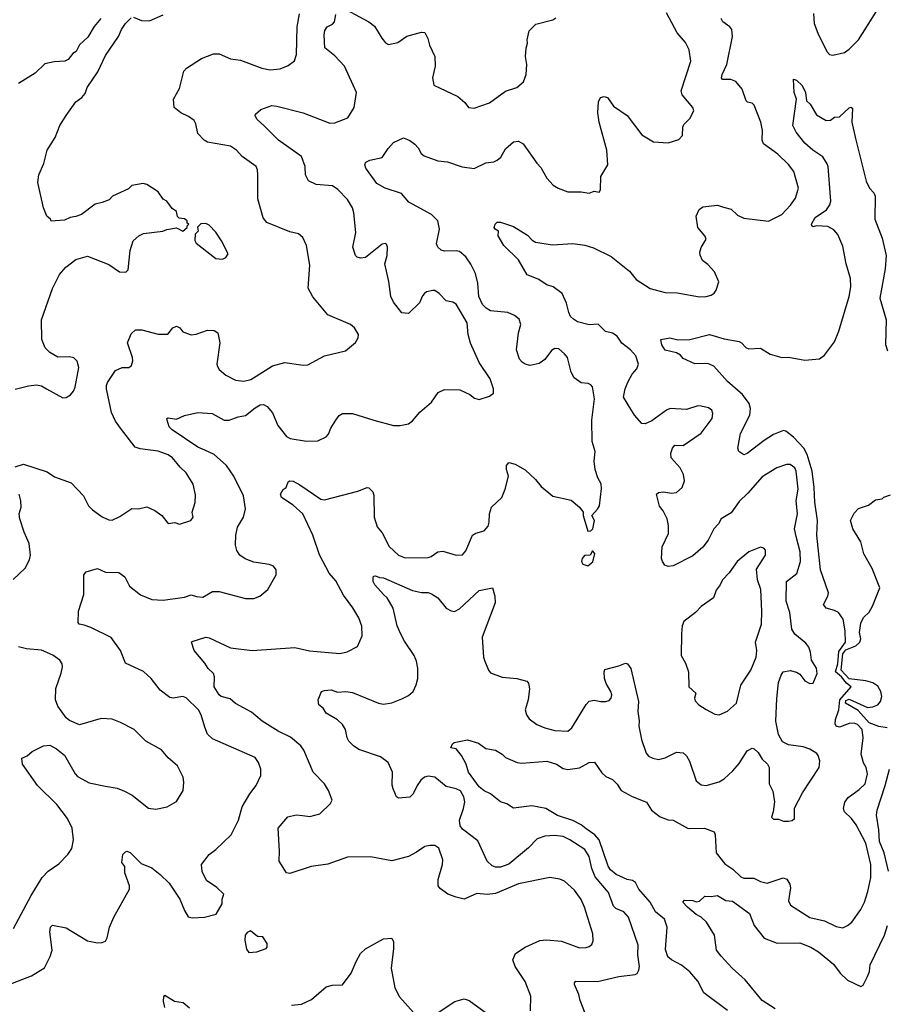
# Model space of a CAD drawing. Extents: x 2199565 to 2323334, y 894172 to 1018966.
# Tile 76 of 256: x 2266633 to 2271900, y 909305 to 915288. Entities that reach past the tile are written whole.
import ezdxf

# ---------------------------------------------------------------- set-up
doc = ezdxf.new("R2010")
doc.units = 0

msp = doc.modelspace()

# ---------------------------------------------------------------- linework, layer by layer
at = {"layer": '0CON10XD'}
for points in [[(2266605, 912571.2), (2266655, 912588), (2266800.2, 912540.2), (2266845, 912510), (2266945, 912474), (2267020, 912395), (2267050, 912335), (2267075, 912308.8), (2267135, 912268), (2267175, 912248.8), (2267195, 912246.7), (2267241.2, 912268.8), (2267315, 912318.8), (2267355, 912316.2), (2267405, 912328), (2267455, 912306.7), (2267497.5, 912275), (2267535, 912226.7), (2267575, 912232.5), (2267605, 912223.3), (2267673.3, 912245), (2267687.1, 912265), (2267682, 912295), (2267700, 912355), (2267701.7, 912401.7), (2267688, 912465), (2267645.5, 912535.5), (2267608.3, 912568.3), (2267562.5, 912625), (2267535, 912644.4), (2267475, 912666.9), (2267365, 912680), (2267335, 912690.8), (2267246.5, 912806.5), (2267215, 912848), (2267190.4, 912900.4), (2267159.5, 913045), (2267160, 913065), (2267165.8, 913084.2), (2267215, 913155.8), (2267255, 913174.2), (2267295.7, 913174.3), (2267312.9, 913187.1), (2267321.4, 913215), (2267318.6, 913235), (2267288, 913325), (2267311.2, 913378.8), (2267336.1, 913403.9), (2267375, 913402.5), (2267475, 913376.2), (2267533, 913377), (2267564.1, 913415.9), (2267585, 913426.7), (2267606.7, 913415), (2267625, 913391.2), (2267675, 913373.8), (2267705, 913376.2), (2267775, 913402), (2267815, 913400), (2267837.5, 913385), (2267848.8, 913325), (2267832, 913195), (2267835, 913180), (2267845, 913163.3), (2267885, 913128), (2267945, 913097.5), (2267995, 913090.8), (2268038, 913102), (2268125, 913155.8), (2268170, 913185), (2268245, 913204.3), (2268355, 913188), (2268385, 913190.8), (2268485, 913246.2), (2268613.9, 913276.1), (2268673, 913327), (2268690, 913355), (2268692.5, 913375), (2268667.5, 913415), (2268642.5, 913435), (2268505.4, 913495.4), (2268415, 913604), (2268386.8, 913656.8), (2268396.8, 913796.8), (2268375.7, 913915), (2268354.4, 913964.4), (2268326.5, 913986.5), (2268275, 913998.1), (2268134, 914055), (2268113.1, 914083.1), (2268080.9, 914199.1), (2268081.2, 914345), (2268078.8, 914375), (2268070, 914395), (2267985.7, 914455.7), (2267950, 914495), (2267915, 914518.6), (2267775, 914544.4), (2267755, 914556), (2267715.8, 914595.8), (2267703.8, 914655), (2267693.3, 914675), (2267659.7, 914699.7), (2267612.7, 914722.7), (2267572.5, 914755), (2267567.5, 914805), (2267605, 914870), (2267630, 914975), (2267647, 914993), (2267738.8, 915051.2), (2267810.5, 915079.5), (2267845, 915080.6), (2267915, 915050.8), (2267975, 915042), (2268105, 914993.1), (2268155, 914982.9), (2268215, 914990), (2268265, 915010), (2268302.3, 915037.7), (2268315.6, 915075.6), (2268318.5, 915245), (2268334.1, 915324.1)], [(2268615, 915350.8), (2268755, 915274.4), (2268788.8, 915248.8), (2268832.9, 915175), (2268856.6, 915146.6), (2268875, 915137.5), (2268930.3, 915149.7), (2268985, 915186.9), (2269075, 915212), (2269095, 915210), (2269113.2, 915173.2), (2269122.7, 915132.7), (2269155.8, 915065), (2269157.5, 915005), (2269142, 914935), (2269149.5, 914889.5), (2269295, 914821.2), (2269337.5, 914785), (2269360, 914755), (2269395, 914751.2), (2269487.9, 914782.1), (2269585, 914853.8), (2269655, 914876.2), (2269695, 914911.2), (2269710.8, 914955), (2269715.8, 915015), (2269708, 915065), (2269711.2, 915115), (2269718.8, 915145), (2269716.2, 915165), (2269730.3, 915219.7), (2269769.3, 915260.7), (2269872.3, 915287.7), (2269891.4, 915298.6)], [(2269184.2, 914015.8), (2269174.4, 914065), (2269135, 914103.5), (2268998.3, 914178.3), (2268952.7, 914232.7), (2268855, 914264.3), (2268803, 914293), (2268736, 914385), (2268730, 914405), (2268737, 914423), (2268760, 914435), (2268835, 914451.4), (2268871.4, 914505), (2268905, 914540.8), (2268965, 914570), (2269005, 914554.2), (2269035, 914532), (2269055, 914510), (2269072.5, 914475), (2269091.1, 914461.1), (2269175, 914431.1), (2269234, 914424), (2269323, 914393), (2269395, 914383.3), (2269465, 914418), (2269515, 914423.8), (2269535, 914433.8), (2269556.6, 914453.4), (2269585.8, 914504.2), (2269635, 914546), (2269665, 914548.8), (2269692.7, 914532.7), (2269775, 914415.8), (2269800, 914390), (2269836, 914325), (2269875, 914282), (2269905, 914264), (2269965, 914242.5), (2270045, 914241.2), (2270095, 914233.8), (2270125, 914246.7), (2270155, 914240), (2270162.5, 914255), (2270164, 914335), (2270206.7, 914405), (2270201.4, 914495), (2270154.4, 914665), (2270147.7, 914722.3), (2270151.7, 914788.3), (2270163.9, 914816.1), (2270185, 914821.2), (2270205.6, 914815.6), (2270242.3, 914762.3), (2270325, 914706), (2270415, 914588), (2270485, 914546.2), (2270575, 914538.8), (2270639.5, 914560.5), (2270661.2, 914585), (2270663.8, 914635), (2270669.5, 914650.5), (2270705, 914686.7), (2270731.2, 914735), (2270723.8, 914755), (2270660.3, 914830.3), (2270652.5, 914855), (2270711.2, 915035), (2270701.2, 915105), (2270678.8, 915148.8), (2270627.9, 915207.9), (2270565, 915330)], [(2271456.9, 915325), (2271462.5, 915265), (2271483.3, 915205), (2271539.2, 915095), (2271555, 915076), (2271575, 915071.4), (2271645, 915088.2), (2271675, 915109.1), (2271730.4, 915165), (2271838.2, 915335)], [(2266605, 913042.9), (2266685.8, 913064.2), (2266735, 913070), (2266765, 913064), (2266795, 913044), (2266895, 912990), (2266915, 912993.3), (2266942, 913008), (2266959.7, 913030.3), (2266969.2, 913055), (2266991.4, 913175), (2266982.7, 913212.7), (2266962.7, 913232.7), (2266935, 913239.2), (2266865, 913238), (2266815, 913265.8), (2266787.1, 913295), (2266766.9, 913345), (2266764.5, 913465), (2266832.9, 913655), (2266875, 913740), (2266913.3, 913785), (2266975, 913830), (2267045, 913850.8), (2267175, 913800), (2267240, 913755), (2267277, 913753), (2267291.7, 913768.3), (2267304.1, 913885.9), (2267323.3, 913945), (2267357.5, 913975), (2267385, 913988.8), (2267503, 914003), (2267527, 914013), (2267585, 914022.5), (2267625, 914002.5), (2267650, 914025), (2267650, 914035), (2267660, 914045), (2267651.7, 914051.7), (2267650, 914065), (2267635, 914077.5), (2267601.7, 914081.7), (2267592.5, 914092.5), (2267585, 914122.5), (2267560.5, 914140.5), (2267527.5, 914185), (2267505, 914197.5), (2267475, 914242.5), (2267406.1, 914286.1), (2267383, 914293), (2267315, 914280), (2267295, 914260), (2267197.5, 914215), (2267175.7, 914194.3), (2267135, 914176.2), (2267092.3, 914167.7), (2267007.5, 914105), (2266975, 914091.2), (2266940, 914085), (2266905, 914070), (2266823.3, 914063.3), (2266820, 914075), (2266797.5, 914095), (2266777.5, 914145), (2266742.3, 914297.7), (2266750, 914345), (2266778.8, 914415), (2266800, 914495), (2266848, 914572), (2266876.7, 914645), (2266915.6, 914705), (2266975, 914789.2), (2267010, 914815), (2267030.9, 914839.1), (2267043.8, 914875), (2267108.3, 914971.7), (2267155, 915070), (2267232.5, 915185), (2267251.3, 915228.7), (2267276.2, 915265), (2267310.7, 915299.3)], [(2267126.7, 915295), (2267085, 915246.7), (2267047.9, 915182.1), (2266996.7, 915135), (2266975.9, 915094.1), (2266955, 915082.5), (2266926.7, 915045), (2266907.5, 915035), (2266841.7, 915031.7), (2266785, 915020), (2266727, 914963), (2266625, 914900)], [(2267325, 915302.5), (2267373.9, 915283.9), (2267421.7, 915281.7), (2267505, 915317.5)], [(2267366.2, 911793.8), (2267435, 911765.5), (2267505, 911760.5), (2267635, 911779.2), (2267675, 911794.2), (2267707.7, 911782.3), (2267745, 911780), (2267805, 911813.8), (2267845, 911814), (2268005, 911771.2), (2268055, 911771.2), (2268092.5, 911785), (2268140, 911825), (2268192.5, 911915), (2268192.5, 911945), (2268175, 911966.7), (2268148.3, 911978.3), (2268055, 911992.5), (2268002.4, 912012.4), (2267971.2, 912035), (2267953, 912063), (2267944.3, 912094.3), (2267945.7, 912155), (2267956.9, 912205), (2267992.5, 912265), (2268004.4, 912315), (2267992.2, 912395), (2267934.6, 912515), (2267889.8, 912579.7), (2267815, 912645.5), (2267757.5, 912672.5), (2267715, 912689.6), (2267559.2, 912795), (2267541.4, 912815), (2267528.8, 912855), (2267527.5, 912865), (2267535, 912868.8), (2267585, 912861.2), (2267635, 912883.3), (2267715, 912902), (2267802.5, 912895), (2267875, 912854), (2267905, 912854.2), (2267960, 912875), (2268005, 912882.7), (2268065, 912930), (2268095, 912946.9), (2268115, 912949.4), (2268137.2, 912937.2), (2268168.9, 912898.9), (2268202.4, 912822.4), (2268253.8, 912755), (2268276.1, 912743.9), (2268375, 912728), (2268445, 912728.8), (2268496.1, 912753.9), (2268510.7, 912769.3), (2268523.3, 912805), (2268553.8, 912855), (2268575, 912883.3), (2268594.2, 912895.8), (2268655, 912894.2), (2268785, 912854.3), (2268905, 912822.5), (2268945, 912821.4), (2268995, 912833.1), (2269019.8, 912850.2), (2269065, 912904), (2269136.4, 912963.6), (2269177, 913023), (2269215, 913040), (2269307.9, 913037.9), (2269369.7, 913009.7), (2269397.3, 912987.3), (2269425, 912980), (2269489.1, 913000.9), (2269511.7, 913018.3), (2269512, 913045), (2269491.9, 913105), (2269426, 913205), (2269372.6, 913322.6), (2269358.1, 913375), (2269353.3, 913445), (2269285, 913558.8), (2269265, 913571.2), (2269225, 913580), (2269182.5, 913625), (2269155, 913642.5), (2269143, 913643), (2269106.1, 913633.9), (2269093.3, 913625), (2269080.3, 913609.7), (2269063, 913567), (2268995, 913503.3), (2268955, 913506.7), (2268905, 913571.2), (2268888.6, 913605), (2268876.3, 913696.3), (2268851.4, 913805), (2268865.6, 913855), (2268868.8, 913905), (2268863, 913923), (2268855, 913927.5), (2268835, 913923.3), (2268735, 913842.5), (2268705, 913838), (2268684.1, 913844.1), (2268674.3, 913854.3), (2268658.1, 913905), (2268675.5, 913995), (2268663.8, 914115), (2268655, 914144), (2268624.4, 914195), (2268566.5, 914256.5), (2268535, 914278.9), (2268435, 914287.5), (2268388.8, 914308.8), (2268370.8, 914345), (2268366.9, 914395), (2268346, 914456), (2268206.7, 914555), (2268121.2, 914641.2), (2268073.2, 914683.2), (2268063.8, 914705), (2268066.1, 914713.9), (2268098.8, 914741.2), (2268164.5, 914765.5), (2268195, 914762.9), (2268355, 914721.1), (2268518.3, 914658.3), (2268548.9, 914661.1), (2268627.9, 914692.1), (2268665.8, 914755), (2268680.5, 914845), (2268607.8, 915005), (2268548.1, 915068.1), (2268486.6, 915116.6), (2268482.9, 915195), (2268488.3, 915221.7), (2268501.2, 915245), (2268535, 915261.2), (2268545.7, 915274.3), (2268555, 915320)], [(2270543.6, 912303.6), (2270522.4, 912332.4), (2270504.3, 912405.7), (2270515, 912416), (2270545, 912420), (2270595, 912410.6), (2270625, 912415.7), (2270660, 912445), (2270673.1, 912485), (2270668.1, 912525), (2270647.5, 912565), (2270592.5, 912625), (2270590, 912655), (2270600, 912685), (2270615, 912702), (2270665, 912700), (2270774, 912775), (2270841.2, 912865), (2270846, 912895), (2270838.8, 912915), (2270819.7, 912929.7), (2270775, 912940), (2270755, 912940.8), (2270685, 912920), (2270585.5, 912924.5), (2270563.7, 912916.3), (2270475, 912850.6), (2270435, 912831.9), (2270415, 912834.3), (2270368.9, 912885), (2270303.3, 912995), (2270312.5, 913045), (2270328.6, 913085), (2270355, 913133.8), (2270383, 913167), (2270394, 913195), (2270377.8, 913245), (2270345, 913282.7), (2270293, 913323), (2270265, 913364.3), (2270235, 913382.5), (2270194.3, 913394.3), (2270148.5, 913438.5), (2270095, 913433.3), (2270022.5, 913452.5), (2269998.4, 913468.4), (2269981.5, 913485), (2269969.5, 913509.5), (2269957.1, 913565), (2269930.9, 913625), (2269875.4, 913665), (2269837.6, 913677.6), (2269785, 913710.4), (2269717.1, 913737.1), (2269665, 913828.8), (2269575, 913916.2), (2269540, 913975), (2269542.5, 914002.5), (2269522.5, 914015), (2269517.5, 914025), (2269523.3, 914045), (2269535, 914056.7), (2269555, 914056.7), (2269635, 914030.8), (2269719.5, 913979.5), (2269748.3, 913948.3), (2269767.1, 913937.1), (2269870.5, 913920.5), (2269995, 913928.5), (2270067.6, 913917.6), (2270120.7, 913900.7), (2270228.3, 913848.3), (2270339, 913759), (2270379.6, 913709.6), (2270465, 913654.5), (2270555, 913629.4), (2270628.8, 913628.8), (2270765, 913604.2), (2270805, 913606.2), (2270835, 913613.8), (2270853.9, 913626.1), (2270865.9, 913644.1), (2270882.5, 913695), (2270855.8, 913755.8), (2270815, 913801.2), (2270783.8, 913825), (2270767.7, 913857.7), (2270766, 913875), (2270775.7, 913904.3), (2270806, 913955), (2270798, 913975), (2270754.2, 914025), (2270744, 914095), (2270763.3, 914135), (2270785, 914150), (2270875, 914160), (2270909.6, 914149.6), (2270956.1, 914136.1), (2270995, 914100), (2271035, 914081.5), (2271185, 914064), (2271265, 914104.4), (2271318.1, 914161.9), (2271347.2, 914202.8), (2271366.9, 914265), (2271337.1, 914365), (2271305, 914408.6), (2271241.1, 914471.1), (2271153, 914533), (2271146, 914555), (2271147.8, 914615), (2271138.2, 914665), (2271097.8, 914767.8), (2271085, 914780), (2271057, 914787), (2271048, 914795), (2271024.4, 914865), (2270985, 914911.9), (2270955, 914924.5), (2270905, 914924.4), (2270898.1, 914935), (2270901.5, 914955), (2270931.2, 915015), (2270965.3, 915185.3), (2270961.7, 915228.3), (2270948.6, 915245), (2270905.7, 915275), (2270895.6, 915295)], [(2270935, 909267.5), (2270791.2, 909375), (2270755.5, 909445.5), (2270705, 909502.5), (2270655, 909543.1), (2270594.2, 909575), (2270573, 909593), (2270557.6, 909637.6), (2270567.5, 909775), (2270552.2, 909822.2), (2270498, 909868), (2270465, 909925.4), (2270395.5, 910005), (2270375, 910045.5), (2270357.9, 910057.9), (2270325, 910063.6), (2270257.5, 910095), (2270223.1, 910123.1), (2270210.4, 910145), (2270155.1, 910305.1), (2270129.2, 910335), (2270075, 910371.5), (2270045, 910395.5), (2269995, 910422.8), (2269902, 910452), (2269830.8, 910495), (2269745, 910511.1), (2269635, 910498), (2269592.7, 910522.7), (2269555, 910535.4), (2269495, 910584.5), (2269455, 910602), (2269425, 910626.9), (2269361.1, 910715), (2269345.6, 910765), (2269317.9, 910817.9), (2269285, 910856.7), (2269254.1, 910864.1), (2269262.7, 910887.3), (2269274.1, 910895.9), (2269355, 910912.5), (2269421.2, 910891.2), (2269465, 910860), (2269525, 910848.8), (2269565, 910826.2), (2269585.8, 910805.8), (2269655.5, 910775.5), (2269685, 910770), (2269836.4, 910783.6), (2269895.3, 910765.3), (2269935, 910738.5), (2269965, 910732.7), (2270035, 910743.1), (2270095, 910774.2), (2270126, 910776), (2270171.3, 910711.3), (2270195, 910690), (2270235, 910671.2), (2270263.4, 910643.4), (2270288.8, 910605), (2270355, 910568.5), (2270442.9, 910532.9), (2270472.5, 910485), (2270526, 910445), (2270575, 910426.5), (2270605, 910424.3), (2270695, 910374.4), (2270795, 910375.6), (2270854, 910354), (2270860.8, 910335), (2270865.5, 910225), (2270918.9, 910158.9), (2270966.5, 910126.5), (2271015, 910080.4), (2271035, 910072.5), (2271095, 910071.8), (2271135, 910052.1), (2271175, 910041.5), (2271273, 910073), (2271296, 910065), (2271314.4, 910035), (2271317.4, 910012.6), (2271305.8, 909935), (2271318.3, 909908.3), (2271435, 909831.9), (2271525, 909812.5), (2271595, 909777.5), (2271635, 909770), (2271665, 909784), (2271690, 909805), (2271745, 909882), (2271766.5, 909925), (2271788.5, 909991.5), (2271806, 910075), (2271806.8, 910155), (2271774.7, 910284.7), (2271717.5, 910395), (2271688.9, 910435), (2271646.7, 910475), (2271639.1, 910495), (2271647.3, 910532.7), (2271667.3, 910562.7), (2271735, 910610.6), (2271771.4, 910645), (2271785.5, 910705), (2271777.1, 910745), (2271762.4, 910772.4), (2271746.5, 910825), (2271759.1, 910925), (2271754.3, 910975), (2271725.3, 911005.3), (2271705, 911014.5), (2271675, 911011.5), (2271615, 910989.4), (2271596.2, 910995), (2271590, 911010), (2271591.9, 911035), (2271611.1, 911095), (2271617.6, 911155), (2271686.9, 911235), (2271657.4, 911257.4), (2271627.9, 911295), (2271592.1, 911325), (2271605.3, 911375), (2271611.2, 911448.8), (2271652.1, 911505), (2271650.7, 911575), (2271636.9, 911645), (2271608.5, 911685), (2271585, 911698.2), (2271535, 911711.4), (2271519.2, 911735), (2271545.5, 911785), (2271547.8, 911805), (2271499.6, 911945), (2271477.2, 912155), (2271482.7, 912245), (2271465.7, 912355.7), (2271462, 912445), (2271449.1, 912545), (2271420, 912645), (2271399.4, 912685), (2271335, 912751.8), (2271288.6, 912788.6), (2271275, 912791.1), (2271215, 912766.9), (2271158.5, 912731.5), (2271055, 912651.2), (2271033.6, 912643.6), (2271003.6, 912663.6), (2270996.7, 912685), (2271014.1, 912774.1), (2271071.4, 912885), (2271075.6, 912925), (2271067.1, 912955), (2271025, 913011.1), (2270935, 913089.4), (2270852.4, 913182.4), (2270815, 913199.5), (2270735.9, 913195.9), (2270665, 913230), (2270649.2, 913249.2), (2270625, 913264.4), (2270555, 913280.8), (2270535, 913312.5), (2270530, 913345), (2270585, 913354.2), (2270633, 913343), (2270705.9, 913344.1), (2270825, 913375.8), (2270915, 913348), (2271005, 913332.5), (2271020, 913325), (2271045.5, 913295.5), (2271065, 913287.1), (2271135, 913292), (2271195, 913255.7), (2271265, 913235.7), (2271305, 913237.5), (2271405, 913219.5), (2271495, 913227.3), (2271525, 913248.9), (2271585, 913330.6), (2271611.6, 913395), (2271673.7, 913605), (2271684, 913665), (2271681.5, 913715), (2271655.4, 913805), (2271635, 913911.9), (2271605, 913982.9), (2271580.9, 914010.8), (2271545, 914032.1), (2271475, 914036), (2271455, 914030), (2271446.7, 914035), (2271446.2, 914045), (2271468.6, 914085), (2271537, 914133), (2271557.7, 914162.2), (2271563.3, 914185), (2271547.1, 914395), (2271541.1, 914411.1), (2271515, 914455.6), (2271454, 914495), (2271405, 914538), (2271352.5, 914605), (2271331.9, 914645), (2271354, 914805), (2271340, 914845), (2271335, 914927.5), (2271355, 914920), (2271388.9, 914888.9), (2271408, 914845), (2271414, 914795), (2271436.7, 914775), (2271475, 914710), (2271535, 914676.2), (2271561.7, 914678.3), (2271585, 914696), (2271615, 914696.7), (2271675, 914753.3), (2271685, 914756.7), (2271695, 914750), (2271690, 914665), (2271712.5, 914565), (2271777, 914307), (2271797.1, 914265), (2271824.3, 914235), (2271833.3, 914215), (2271830, 914075), (2271875, 913961.2), (2271899.3, 913855), (2271893.5, 913775), (2271861.1, 913595), (2271899.6, 913465), (2271894.5, 913315), (2271908, 913275)], [(2269736.7, 909265), (2269738.8, 909355), (2269705, 909443.3), (2269644.6, 909534.6), (2269629.4, 909575), (2269647.1, 909615), (2269705, 909653.5), (2269795, 909692.5), (2269835, 909697.5), (2269925, 909689.5), (2270035, 909647.5), (2270075, 909650), (2270095, 909656.2), (2270110.5, 909669.5), (2270118.8, 909691.2), (2270115.9, 909734.1), (2270066.6, 909896.6), (2270045, 909942), (2270005, 909999.2), (2269945, 910054.2), (2269915.6, 910065.6), (2269855, 910075.8), (2269665, 910037.5), (2269525, 909978), (2269475, 909972.9), (2269410.7, 909979.3), (2269335, 909944.3), (2269285, 909956.9), (2269235, 909974.3), (2269188.7, 910008.7), (2269175.8, 910025), (2269175.6, 910064.4), (2269202.5, 910155), (2269204.1, 910184.1), (2269181.2, 910255), (2269155, 910270), (2269125, 910271.2), (2269096.1, 910263.9), (2269045, 910228.8), (2268995, 910203.8), (2268895, 910178.1), (2268765, 910201.4), (2268625, 910198.9), (2268505, 910157.8), (2268405, 910141.9), (2268275, 910100), (2268255, 910103.3), (2268209.2, 910175), (2268212.5, 910235), (2268204.2, 910375), (2268263.3, 910445), (2268314.2, 910455.8), (2268351.9, 910451.9), (2268396.1, 910446.1), (2268457, 910463), (2268522.5, 910525), (2268532.5, 910545), (2268510, 910605), (2268485.8, 910645.8), (2268415.6, 910715.6), (2268359.7, 910849.7), (2268342, 910875), (2268278.1, 910928.1), (2268204.8, 910964.8), (2268105.8, 911025), (2268041.2, 911081.2), (2267945, 911132.9), (2267912.1, 911162.1), (2267856.6, 911176.6), (2267845.8, 911185), (2267815.7, 911235), (2267816.7, 911295), (2267810, 911315), (2267778, 911345), (2267758.3, 911378.3), (2267693.3, 911455), (2267677.5, 911505), (2267680.7, 911509.3), (2267765, 911535.4), (2267785, 911532.9), (2267915, 911471.5), (2268045, 911454.3), (2268305, 911472.9), (2268395, 911452.5), (2268577.7, 911437.7), (2268623, 911447), (2268685, 911478.8), (2268714.2, 911545), (2268713.2, 911603.2), (2268695, 911653.3), (2268658.1, 911715), (2268600.6, 911790.6), (2268555, 911878), (2268514.4, 911925), (2268455.9, 912035.9), (2268415, 912156), (2268354.4, 912285), (2268295, 912337.5), (2268225, 912384), (2268218.8, 912405), (2268235, 912432.5), (2268252.5, 912445), (2268265, 912480), (2268275, 912486.7), (2268295, 912483.3), (2268335, 912462.5), (2268464, 912375), (2268485, 912370), (2268687, 912423), (2268745, 912446), (2268755, 912443.3), (2268779.2, 912419.2), (2268785.9, 912395.9), (2268788.2, 912265), (2268805, 912206.2), (2268835, 912170), (2268878, 912088), (2268934.2, 912035), (2268975, 912017.8), (2269115, 912019.2), (2269134.4, 912025.6), (2269175, 912054), (2269205, 912058.6), (2269285, 912034.4), (2269323.2, 912036.8), (2269345, 912061.2), (2269384.4, 912155), (2269405, 912167.8), (2269455, 912182.9), (2269479.8, 912210.2), (2269486.9, 912235), (2269488.6, 912285), (2269500.8, 912325), (2269564.2, 912385), (2269584.4, 912435), (2269604, 912515), (2269591.2, 912555), (2269591.7, 912578.3), (2269605, 912597.5), (2269645, 912588), (2269705, 912553.8), (2269768.8, 912495), (2269801.7, 912451.7), (2269873, 912393), (2269985, 912367.5), (2270035, 912326.7), (2270057.5, 912295), (2270057.5, 912275), (2270085, 912180), (2270105, 912182.5), (2270116.1, 912193.9), (2270126.7, 912245), (2270110, 912275), (2270145, 912313.3), (2270156, 912335), (2270169.2, 912439.2), (2270167.3, 912467.3), (2270146.7, 912505), (2270131.2, 912555), (2270124.2, 912605), (2270130, 912665), (2270112.9, 912725), (2270110, 912855), (2270125.7, 912985), (2270115, 913057.5), (2270105, 913070), (2270087.3, 913077.3), (2270045, 913082), (2270002.6, 913112.6), (2269985, 913146.7), (2269961.4, 913235), (2269945, 913258), (2269908.8, 913288.8), (2269885, 913289.2), (2269865, 913278), (2269825, 913224), (2269790.5, 913199.5), (2269735, 913185.8), (2269705, 913194), (2269686.8, 913206.8), (2269671.4, 913225), (2269652.6, 913282.6), (2269664.5, 913385), (2269677.8, 913435), (2269668.7, 913468.7), (2269641.2, 913491.2), (2269599.7, 913509.7), (2269495, 913519.6), (2269468.1, 913535), (2269445, 913557.8), (2269423.2, 913605), (2269417.9, 913687.9), (2269403.1, 913745), (2269375, 913803.3), (2269345, 913847.8), (2269305, 913880), (2269285, 913884.4), (2269215, 913881.4), (2269195, 913888), (2269173.8, 913905), (2269166.2, 913925), (2269184.2, 914015.8)], [(2267865, 913833.8), (2267885, 913842.5), (2267900, 913865), (2267858.8, 913945), (2267825, 913996.7), (2267785, 914040), (2267765, 914050), (2267733, 914047), (2267713, 914027), (2267717, 914003), (2267700, 913985), (2267697, 913947), (2267705, 913930), (2267825, 913836.7), (2267865, 913833.8)], [(2270072.7, 909245), (2270038.9, 909328.9), (2270030.9, 909365), (2270004.2, 909425), (2270004.2, 909435.8), (2270013.1, 909446.9), (2270145, 909443.8), (2270275, 909474.4), (2270374.2, 909485.8), (2270385, 909493.3), (2270396.9, 909513.1), (2270400.6, 909535), (2270390.5, 909605), (2270392.2, 909665), (2270332.2, 909835), (2270305, 909866.9), (2270256.7, 909886.7), (2270242.4, 909902.4), (2270210.9, 909985), (2270130.8, 910080.8), (2270110.6, 910130.6), (2270093.4, 910203.4), (2270066.7, 910245), (2269977.5, 910305), (2269935, 910325.5), (2269885, 910331.8), (2269825, 910327.5), (2269778.3, 910311.7), (2269725, 910256.9), (2269605, 910157.5), (2269555, 910138.9), (2269525, 910139.4), (2269505, 910146.9), (2269474.3, 910175), (2269417.8, 910297.8), (2269325, 910370), (2269309.3, 910389.3), (2269306.7, 910425), (2269330.8, 910495), (2269337.7, 910535), (2269332.5, 910565), (2269311.5, 910601.5), (2269285, 910614.6), (2269225, 910629.1), (2269156.3, 910686.3), (2269115, 910691.5), (2269094, 910685), (2269071.9, 910668.1), (2269048.1, 910635), (2269024.2, 910585), (2269005, 910564), (2268935, 910557.5), (2268922.5, 910565), (2268903.6, 910613.6), (2268897, 910637), (2268899.2, 910715), (2268872, 910775), (2268825, 910810), (2268695, 910854.3), (2268661.2, 910875), (2268634, 910905), (2268622.9, 910925), (2268612.2, 910975), (2268595, 911006), (2268565, 911034.2), (2268496.2, 911075), (2268478, 911105), (2268451.2, 911125), (2268446.2, 911155), (2268466.2, 911205), (2268485, 911212.9), (2268525.5, 911215.5), (2268565, 911202.2), (2268615, 911206.9), (2268655, 911200.5), (2268813.8, 911135), (2268845, 911128.1), (2268895, 911137.1), (2268955, 911160.8), (2268995, 911182), (2269024.2, 911205.8), (2269043.2, 911246.8), (2269051.9, 911285), (2269052.1, 911347.9), (2269045, 911390), (2269029.5, 911425), (2268971.2, 911511.2), (2268949.4, 911555), (2268928, 911605), (2268903, 911713), (2268865.4, 911775.4), (2268844, 911795), (2268791.2, 911855), (2268782, 911875), (2268781.2, 911895), (2268784, 911906), (2268795, 911908.8), (2268818.8, 911898.8), (2268845, 911896.9), (2269019.6, 911819.6), (2269075, 911808.1), (2269115, 911808.1), (2269135, 911800), (2269174, 911775), (2269225, 911711.9), (2269255, 911695.7), (2269275, 911692.5), (2269305, 911707.5), (2269425, 911818.8), (2269506.2, 911836.2), (2269520, 911785), (2269522.5, 911745), (2269444.5, 911535.5), (2269452.2, 911415), (2269459.4, 911389.4), (2269481.9, 911335), (2269495, 911320), (2269565, 911292.5), (2269655, 911284), (2269715, 911268.8), (2269725.8, 911255.8), (2269731.2, 911221.2), (2269722.5, 911155), (2269706, 911095), (2269713.8, 911065), (2269730.3, 911040.3), (2269776.7, 911005), (2269825, 910984.2), (2269885, 910970), (2269965, 910964.2), (2269988, 910985), (2270075, 911126), (2270095, 911147.5), (2270125, 911154.3), (2270165, 911144.4), (2270195, 911144.4), (2270215, 911151.4), (2270227.1, 911165), (2270231.9, 911185), (2270226.7, 911205), (2270197.8, 911255), (2270188.1, 911285), (2270184.4, 911325), (2270189.4, 911340.6), (2270275, 911361.4), (2270315, 911378.8), (2270327.5, 911375), (2270347.5, 911345), (2270393.6, 911145), (2270390.4, 911085), (2270398.7, 911028.7), (2270396.9, 910995), (2270412.2, 910915), (2270440.3, 910830.3), (2270455, 910813.8), (2270480.6, 910800.6), (2270515, 910792), (2270555, 910802.9), (2270625, 910838), (2270665, 910834), (2270686, 910815), (2270703.4, 910783.4), (2270745, 910663.3), (2270775, 910638.8), (2270805, 910634.3), (2270885, 910656.9), (2270915, 910675.7), (2270966.9, 910723.1), (2271005, 910768), (2271053.8, 910845), (2271085, 910860.8), (2271097.9, 910857.9), (2271122, 910835), (2271146.2, 910795), (2271178.8, 910765), (2271188, 910745), (2271188, 910645), (2271211.3, 910601.3), (2271220, 910535), (2271213.3, 910475), (2271202.5, 910442.5), (2271215, 910430), (2271245, 910430), (2271275, 910417.5), (2271305, 910417.5), (2271327, 910423), (2271342.5, 910435), (2271342.3, 910497.7), (2271390.3, 910589.7), (2271492.9, 910745), (2271495.7, 910785), (2271486.8, 910816.8), (2271478.3, 910828.3), (2271435, 910855.6), (2271395, 910868.9), (2271305, 910882.2), (2271269.8, 910899.8), (2271245.4, 910945), (2271229.6, 911025), (2271234.1, 911164.1), (2271245, 911260), (2271260, 911305), (2271274, 911325), (2271315, 911333.1), (2271355, 911322.5), (2271375, 911311.2), (2271405, 911270), (2271436.1, 911253.9), (2271455, 911257.5), (2271480, 911315), (2271475, 911347.5), (2271445.9, 911395.9), (2271440, 911445), (2271429.2, 911475), (2271410, 911500), (2271344.6, 911554.6), (2271325.6, 911585), (2271312.7, 911685), (2271291.8, 911755), (2271293.1, 911875), (2271356.7, 911923.3), (2271378.5, 911995), (2271376.5, 912055), (2271351.5, 912148.5), (2271341.2, 912195), (2271360.4, 912285), (2271351.8, 912365), (2271363.9, 912435), (2271352.5, 912545), (2271343.1, 912565), (2271315, 912584.4), (2271292.5, 912585), (2271235, 912564.4), (2271145, 912510), (2271059.1, 912410.9), (2271005, 912360), (2270957.9, 912292.1), (2270895.8, 912255), (2270880, 912225), (2270850.8, 912195), (2270817.1, 912125), (2270785, 912082), (2270725, 912031.2), (2270605, 911968.8), (2270575, 911966), (2270554.2, 911974.2), (2270538.8, 911995), (2270534, 912015), (2270538.6, 912085), (2270575.6, 912165), (2270576.5, 912215), (2270568.5, 912255), (2270543.6, 912303.6)], [(2266592.8, 911887.2), (2266666, 911955), (2266691.4, 912005), (2266698.1, 912035), (2266690.6, 912105), (2266660, 912175), (2266634.2, 912255), (2266630, 912285), (2266640.8, 912325), (2266638.9, 912365), (2266628.6, 912405)], [(2271905, 910985.8), (2271855, 910992.7), (2271795.7, 911015), (2271729.9, 911089.9), (2271652.1, 911135), (2271655, 911150.7), (2271675, 911160), (2271785, 911108.1), (2271817.7, 911112.3), (2271847.9, 911125), (2271865.2, 911144.8), (2271873.3, 911175), (2271867, 911205), (2271848.8, 911238.8), (2271817.8, 911257.8), (2271775, 911271.4), (2271675, 911283.5), (2271625, 911335.7), (2271635, 911435.2), (2271655, 911459.9), (2271715.6, 911484.4), (2271739.4, 911505), (2271746.2, 911525), (2271737.5, 911565), (2271745, 911621.2), (2271760.8, 911655), (2271795, 911688.8), (2271817.1, 911725), (2271860.8, 911835), (2271815, 911952.5), (2271763.4, 912043.4), (2271745.7, 912115), (2271696.7, 912195), (2271683.3, 912245), (2271705, 912290), (2271731.7, 912318.3), (2271791.7, 912338.3), (2271835, 912370), (2271875, 912377.5), (2271885, 912386.7), (2271925, 912400)], [(2270085, 911970), (2270117, 911993), (2270127.5, 912045), (2270115, 912060), (2270100, 912035), (2270065, 912032.5), (2270052.5, 912015), (2270047.5, 911995), (2270055, 911980), (2270085, 911970)], [(2270885, 911063.8), (2270935, 911086.7), (2270990, 911135), (2271016.4, 911245), (2271077.5, 911335), (2271110, 911415), (2271114, 911455), (2271104, 911505), (2271141.1, 911615), (2271142.7, 911695), (2271136.7, 911825), (2271116.9, 911885), (2271111.7, 911948.3), (2271166.2, 912035), (2271166.7, 912065), (2271155, 912077.5), (2271135, 912082.5), (2271085, 912063.3), (2271065, 912053.8), (2270993.8, 911995), (2270945, 911926.2), (2270903.8, 911885), (2270890, 911855), (2270865, 911822.5), (2270850, 911775), (2270775, 911722), (2270740, 911685), (2270669.2, 911630.8), (2270659.2, 911605), (2270655.8, 911555.8), (2270653.8, 911425), (2270679.1, 911379.1), (2270698, 911325), (2270700, 911235), (2270742.5, 911195), (2270733.8, 911166.2), (2270738.3, 911148.3), (2270760, 911125), (2270805.8, 911095.8), (2270858.3, 911068.3), (2270885, 911063.8)], [(2266537.3, 909412.7), (2266705, 909479.2), (2266783, 909527), (2266818.8, 909595), (2266830, 909635), (2266816.2, 909745), (2266820, 909775), (2266833, 909787), (2266915, 909769.2), (2267045, 909691.2), (2267105, 909678.8), (2267135, 909680), (2267155, 909690), (2267165, 909710), (2267178.6, 909775), (2267204.2, 909835), (2267300, 910005), (2267300.8, 910025), (2267272, 910105), (2267271.7, 910141.7), (2267253, 910167), (2267260, 910215), (2267275, 910232.5), (2267285, 910236.7), (2267305, 910227.5), (2267371.1, 910161.1), (2267435, 910134.4), (2267487.5, 910095), (2267540.9, 910040.9), (2267606, 909945), (2267633.8, 909875), (2267656.4, 909836.4), (2267680.8, 909830.8), (2267755.8, 909834.2), (2267826.4, 909853.6), (2267862.5, 909915), (2267863.3, 909945), (2267873.3, 909975), (2267830, 910015), (2267767.7, 910057.7), (2267742.7, 910112.7), (2267738, 910155), (2267783.7, 910216.3), (2267824.5, 910245.5), (2267918, 910335), (2267962.9, 910425), (2267985.6, 910505), (2268031.4, 910585), (2268070, 910635), (2268099.2, 910695), (2268097.5, 910735), (2268084, 910775), (2268063.8, 910805), (2267805, 910917.5), (2267775, 910946), (2267758.5, 910988.5), (2267735.6, 911065), (2267719.4, 911095), (2267645, 911167.1), (2267625, 911175.7), (2267565, 911165.7), (2267545, 911170), (2267486.2, 911215), (2267432.5, 911285), (2267385, 911328), (2267275, 911378.8), (2267245.4, 911455.4), (2267188, 911535), (2267064.3, 911594.3), (2267025, 911610), (2266994.1, 911614.1), (2266987.5, 911625), (2266991.2, 911695), (2267023.3, 911795), (2267022.5, 911915), (2267036, 911934), (2267105, 911954.2), (2267155, 911932), (2267235, 911930), (2267271.7, 911901.7), (2267300, 911845), (2267366.2, 911793.8)], [(2266594.5, 909765.5), (2266702.7, 909967.3), (2266768.9, 910075), (2266805.4, 910114.6), (2266870.3, 910159.7), (2266926.2, 910215), (2266948.8, 910251.2), (2266960.8, 910305), (2266951.5, 910375), (2266923.5, 910435), (2266859.5, 910519.5), (2266741.9, 910635), (2266650, 910765), (2266645, 910800), (2266677.5, 910815), (2266708.8, 910841.2), (2266777.5, 910875), (2266815, 910880), (2266857.1, 910857.1), (2266905, 910820), (2266970, 910705), (2266985, 910688.6), (2267055, 910651.1), (2267155, 910631.5), (2267225, 910617.8), (2267270.7, 910600.7), (2267315.4, 910575.4), (2267415, 910498), (2267459.5, 910490.5), (2267530, 910505), (2267585, 910537.5), (2267626, 910605), (2267630.8, 910655), (2267625.5, 910685.5), (2267592, 910755), (2267535, 910802), (2267495, 910850.8), (2267400, 910905), (2267328, 910975), (2267245, 911018.1), (2267195, 911037.8), (2267128.3, 911041.7), (2266997, 911003), (2266935, 911030), (2266916.2, 911045), (2266865, 911116.2), (2266851.1, 911155), (2266851.9, 911225), (2266885, 911317.5), (2266893.8, 911355), (2266891.2, 911375), (2266876.6, 911396.6), (2266835, 911427.5), (2266765, 911457.5), (2266675, 911465.7), (2266625, 911477.1)], [(2271914.3, 910115), (2271887.2, 910225), (2271858.3, 910295), (2271855.6, 910365), (2271840.4, 910455), (2271844.1, 910485.9), (2271893.9, 910635), (2271918.6, 910735)], [(2271225, 909278.2), (2271145, 909329.5), (2271043.1, 909455), (2270964.2, 909524.2), (2270897.2, 909597.2), (2270868.8, 909635), (2270855.9, 909725.9), (2270808, 909805), (2270775.6, 909835.6), (2270745, 909850.8), (2270691.2, 909895), (2270662.5, 909925), (2270672.5, 909937.5), (2270725, 909936.2), (2270745, 909928.8), (2270765, 909931.2), (2270797.7, 909962.3), (2270835, 909960), (2270875, 909966), (2270925, 909936.2), (2270965, 909932.5), (2271067.7, 909857.7), (2271096.7, 909785), (2271156.9, 909706.9), (2271236.8, 909676.8), (2271375, 909679.6), (2271442.3, 909652.3), (2271488.1, 909625), (2271578.8, 909548.8), (2271620, 909495), (2271665, 909451.9), (2271745, 909412.9), (2271758.7, 909421.3), (2271785.6, 909475), (2271796.9, 909505), (2271802.2, 909545), (2271888.1, 909725), (2271906.7, 909785)], [(2268025, 909620), (2268075, 909623.3), (2268130, 909645), (2268137.5, 909652.5), (2268137.5, 909675), (2268110, 909715), (2268078.3, 909718.3), (2268035, 909752.5), (2268015, 909742.5), (2268003.8, 909725), (2268001.2, 909695), (2268010.7, 909640.7), (2268025, 909620)], [(2268285, 909300), (2268345, 909306), (2268406.2, 909335), (2268495, 909412), (2268535, 909422), (2268595, 909423.3), (2268647.1, 909495), (2268678.6, 909565), (2268704.4, 909615), (2268735, 909643.1), (2268845, 909704), (2268895, 909706.7), (2268904.2, 909684.2), (2268905.7, 909645), (2268890, 909525), (2268912.5, 909405), (2268940.9, 909350.9), (2269026.7, 909255)], [(2267515.8, 909285.8), (2267506.7, 909325), (2267508.3, 909351.7), (2267515, 909360), (2267574.1, 909324.1), (2267626, 909316), (2267665, 909284)], [(2269165, 909248), (2269277, 909323), (2269335, 909338.9), (2269365, 909328.1), (2269515, 909220)]]:
    msp.add_lwpolyline(points, dxfattribs=at)

doc.saveas('drawing.dxf')
